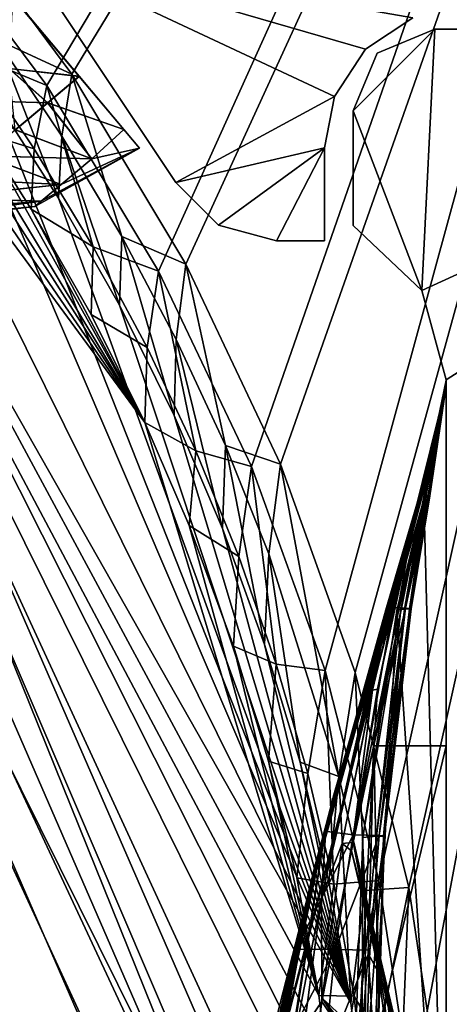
# Model space of a CAD drawing. Header units: metres. Extents: x -904 to 0, y -908 to 0.
# Tile 130 of 133: x -88 to -51, y -217 to -133. Entities that reach past the tile are written whole.
import ezdxf

# ---------------------------------------------------------------- set-up
doc = ezdxf.new("R2010")
doc.units = ezdxf.units.M

msp = doc.modelspace()

# ---------------------------------------------------------------- linework, layer by layer
at = {"layer": 'None'}
for points in [[(-88.116982, -126.493332, 163.059692), (-74.763893, -146.56282, 163.059692), (-88.116982, -126.493332, 2063.059814)], [(-74.763893, -146.56282, 163.059692), (-74.763893, -146.56282, 2063.059814), (-88.116982, -126.493332, 2063.059814)], [(-58.462112, -135.077225, 2063.059814), (-88.116982, -126.493332, 2063.059814), (-61.13427, -139.145386, 2063.059814)], [(-88.116982, -126.493332, 2063.059814), (-74.763893, -146.56282, 2063.059814), (-61.13427, -139.145386, 2063.059814)], [(-58.462112, -135.077225, 2063.059814), (-54.393982, -132.405029, 2063.059814), (-88.116982, -126.493332, 2063.059814)], [(-54.393982, -132.405029, 163.059692), (-58.462112, -135.077225, 163.059692), (-88.116982, -126.493332, 163.059692)], [(-58.462112, -135.077225, 163.059692), (-61.13427, -139.145386, 163.059692), (-88.116982, -126.493332, 163.059692)], [(-88.116982, -126.493332, 163.059692), (-61.13427, -139.145386, 163.059692), (-74.763893, -146.56282, 163.059692)], [(-54.393982, -132.405029, 2063.059814), (-58.462112, -135.077225, 2063.059814), (-54.393982, -132.405029, 163.059692)], [(-58.462112, -135.077225, 2063.059814), (-58.462112, -135.077225, 163.059692), (-54.393982, -132.405029, 163.059692)], [(-58.462112, -135.077225, 2063.059814), (-61.13427, -139.145386, 2063.059814), (-58.462112, -135.077225, 163.059692)], [(-61.13427, -139.145386, 2063.059814), (-61.13427, -139.145386, 163.059692), (-58.462112, -135.077225, 163.059692)], [(-61.13427, -139.145386, 2063.059814), (-74.763893, -146.56282, 2063.059814), (-61.976788, -143.562531, 2063.059814)], [(-61.13427, -139.145386, 163.059692), (-61.976788, -143.562531, 163.059692), (-74.763893, -146.56282, 163.059692)], [(-61.13427, -139.145386, 2063.059814), (-61.976788, -143.562531, 2063.059814), (-61.13427, -139.145386, 163.059692)], [(-61.976788, -143.562531, 2063.059814), (-61.976788, -143.562531, 163.059692), (-61.13427, -139.145386, 163.059692)], [(-74.763893, -146.56282, 2063.059814), (-71.103645, -150.223022, 2063.059814), (-61.976788, -143.562531, 2063.059814)], [(-74.763893, -146.56282, 163.059692), (-61.976788, -143.562531, 163.059692), (-71.103645, -150.223022, 163.059692)], [(-61.976788, -143.562531, 2063.059814), (-71.103645, -150.223022, 2063.059814), (-66.103676, -151.562759, 2063.059814)], [(-61.976788, -143.562531, 163.059692), (-66.103676, -151.562759, 163.059692), (-71.103645, -150.223022, 163.059692)], [(-66.103676, -151.562759, 2063.059814), (-61.976749, -151.562759, 2063.059814), (-61.976788, -143.562531, 2063.059814)], [(-61.976788, -143.562531, 163.059692), (-61.976749, -151.562759, 163.059692), (-66.103676, -151.562759, 163.059692)], [(-61.976788, -143.562531, 2063.059814), (-61.976749, -151.562759, 2063.059814), (-61.976788, -143.562531, 163.059692)], [(-61.976749, -151.562759, 2063.059814), (-61.976749, -151.562759, 163.059692), (-61.976788, -143.562531, 163.059692)], [(-71.103645, -150.223022, 2063.059814), (-74.763893, -146.56282, 2063.059814), (-71.103645, -150.223022, 163.059692)], [(-74.763893, -146.56282, 2063.059814), (-74.763893, -146.56282, 163.059692), (-71.103645, -150.223022, 163.059692)], [(-66.103676, -151.562759, 2063.059814), (-71.103645, -150.223022, 2063.059814), (-66.103676, -151.562759, 163.059692)], [(-71.103645, -150.223022, 2063.059814), (-71.103645, -150.223022, 163.059692), (-66.103676, -151.562759, 163.059692)], [(-61.976749, -151.562759, 2063.059814), (-66.103676, -151.562759, 2063.059814), (-61.976749, -151.562759, 163.059692)], [(-66.103676, -151.562759, 2063.059814), (-66.103676, -151.562759, 163.059692), (-61.976749, -151.562759, 163.059692)]]:
    msp.add_3dface(points, dxfattribs=at)
at = {"layer": 'None012'}
for points in [[(-57.469227, -135.427536, 2063.059814), (-59.519482, -140.377289, 2063.059814), (-52.519482, -133.377289, 2063.059814)], [(-59.519482, -140.377289, 2063.059814), (-53.630356, -155.845886, 2063.059814), (-52.519482, -133.377289, 2063.059814)], [(-53.630356, -155.845886, 163.059708), (-59.519482, -140.377289, 163.059708), (-52.519482, -133.377289, 163.059708)], [(-52.519482, -133.377289, 163.059708), (-59.519482, -140.377289, 163.059708), (-57.469227, -135.427536, 163.059708)], [(-57.469227, -135.427536, 2063.059814), (-52.519482, -133.377289, 2063.059814), (-57.469227, -135.427536, 163.059708)], [(-52.519482, -133.377289, 2063.059814), (-52.519482, -133.377289, 163.059708), (-57.469227, -135.427536, 163.059708)], [(-52.519482, -133.377289, 2063.059814), (-53.630356, -155.845886, 2063.059814), (-4.519207, -133.377289, 2063.059814)], [(-53.630356, -155.845886, 2063.059814), (-51.518902, -163.519562, 2063.059814), (-4.519207, -133.377289, 2063.059814)], [(-51.518902, -163.519562, 163.059708), (-53.630356, -155.845886, 163.059708), (-4.519207, -133.377289, 163.059708)], [(-4.519207, -133.377289, 163.059708), (-53.630356, -155.845886, 163.059708), (-52.519482, -133.377289, 163.059708)], [(-52.519482, -133.377289, 163.059708), (-52.519482, -133.377289, 2063.059814), (-4.519207, -133.377289, 163.059708)], [(-52.519482, -133.377289, 2063.059814), (-4.519207, -133.377289, 2063.059814), (-4.519207, -133.377289, 163.059708)], [(-4.519207, -133.377289, 2063.059814), (-51.518902, -163.519562, 2063.059814), (-51.518902, -836.377136, 2063.059814)], [(-37.838261, -842.079285, 2063.059814), (-4.519207, -133.377289, 2063.059814), (-51.518902, -836.377136, 2063.059814)], [(-4.519207, -133.377289, 163.059708), (-37.838261, -842.079285, 163.059708), (-51.518902, -836.377136, 163.059708)], [(-51.518902, -836.377136, 163.059708), (-51.518902, -163.519562, 163.059708), (-4.519207, -133.377289, 163.059708)], [(-59.519482, -140.377289, 2063.059814), (-57.469227, -135.427536, 2063.059814), (-59.519482, -140.377289, 163.059708)], [(-57.469227, -135.427536, 2063.059814), (-57.469227, -135.427536, 163.059708), (-59.519482, -140.377289, 163.059708)], [(-59.519482, -140.377289, 2063.059814), (-59.519482, -150.252762, 2063.059814), (-53.630356, -155.845886, 2063.059814)], [(-59.519482, -150.252762, 2063.059814), (-59.519482, -140.377289, 2063.059814), (-59.519482, -150.252762, 163.059708)], [(-59.519482, -140.377289, 2063.059814), (-59.519482, -140.377289, 163.059708), (-59.519482, -150.252762, 163.059708)], [(-53.630356, -155.845886, 163.059708), (-59.519482, -150.252762, 163.059708), (-59.519482, -140.377289, 163.059708)], [(-59.519482, -150.252762, 2063.059814), (-59.519482, -150.252762, 163.059708), (-53.630356, -155.845886, 2063.059814)], [(-59.519482, -150.252762, 163.059708), (-53.630356, -155.845886, 163.059708), (-53.630356, -155.845886, 2063.059814)], [(-53.630356, -155.845886, 2063.059814), (-53.630356, -155.845886, 163.059708), (-51.518902, -163.519562, 2063.059814)], [(-53.630356, -155.845886, 163.059708), (-51.518902, -163.519562, 163.059708), (-51.518902, -163.519562, 2063.059814)], [(-51.518902, -195.015411, 2019.916504), (-51.518902, -164.056732, 2014.885742), (-57.736118, -195.015533, 2019.916504)], [(-51.518902, -164.056732, 2014.885742), (-54.583927, -177.057663, 1915.984985), (-57.736118, -195.015533, 2019.916504)], [(-51.520969, -164.056686, 1814.920044), (-54.740387, -177.127869, 1814.919922), (-54.583927, -177.057663, 1915.984985)], [(-54.740387, -177.127869, 1814.919922), (-51.520969, -164.056686, 1814.920044), (-54.178242, -175.007919, 1763.864502)], [(-51.518902, -164.056732, 2014.885742), (-51.520969, -164.056686, 1814.920044), (-54.583927, -177.057663, 1915.984985)], [(-52.161739, -167.8983, 1607.920044), (-54.260456, -175.048019, 1659.901489), (-51.527313, -164.056458, 1607.920044)], [(-54.260456, -175.048019, 1659.901489), (-54.219349, -175.027969, 1711.883057), (-51.527313, -164.056458, 1607.920044)], [(-51.527313, -164.056458, 1607.920044), (-54.219349, -175.027969, 1711.883057), (-54.178242, -175.007919, 1763.864502)], [(-54.178242, -175.007919, 1763.864502), (-51.520969, -164.056686, 1814.920044), (-51.527313, -164.056458, 1607.920044)], [(-52.161442, -167.898392, 617.920044), (-51.518902, -163.554123, 617.920044), (-53.567692, -173.416061, 566.831482)], [(-51.518902, -163.554123, 617.920044), (-53.329491, -173.450378, 515.742859), (-53.567692, -173.416061, 566.831482)], [(-53.284393, -173.621979, 260.367249), (-51.518902, -164.056732, 210.95433), (-53.461651, -173.639145, 234.850784)], [(-51.518902, -164.056732, 210.95433), (-53.439583, -173.791672, 209.318436), (-53.461651, -173.639145, 234.850784)], [(-51.518902, -164.056732, 210.95433), (-51.518902, -246.046036, 198.713211), (-53.439583, -173.791672, 209.318436)], [(-51.518902, -163.554123, 617.920044), (-53.091892, -173.484695, 464.654266), (-53.329491, -173.450378, 515.742859)], [(-52.934616, -173.519028, 413.566925), (-51.518902, -164.056732, 210.95433), (-53.284393, -173.621979, 260.367249)], [(-52.934616, -173.519028, 413.566925), (-53.091892, -173.484695, 464.654266), (-51.518902, -163.554123, 617.920044)], [(-51.518902, -164.056732, 210.95433), (-52.934616, -173.519028, 413.566925), (-51.518902, -163.554123, 617.920044)], [(-51.518902, -163.555481, 660.920044), (-51.518902, -163.554123, 617.920044), (-52.161739, -167.8983, 618.872253)], [(-51.518902, -163.554123, 617.920044), (-52.161442, -167.898392, 617.920044), (-52.161739, -167.8983, 618.872253)], [(-51.518902, -163.554123, 1564.920044), (-52.161705, -167.89949, 1348.571533), (-52.161739, -167.8983, 1564.920044)], [(-51.527313, -164.056458, 1607.920044), (-51.518902, -163.554123, 1607.920044), (-52.161739, -167.8983, 1607.149292)], [(-51.518902, -163.554123, 1607.920044), (-51.518902, -163.554123, 1564.920044), (-52.161739, -167.8983, 1607.149292)], [(-52.161739, -167.8983, 1607.149292), (-51.518902, -163.554123, 1564.920044), (-52.161739, -167.8983, 1565.869141)], [(-51.518902, -163.554123, 1564.920044), (-52.161739, -167.8983, 1564.920044), (-52.161739, -167.8983, 1565.869141)], [(-52.161724, -167.899612, 660.920044), (-51.518902, -163.555481, 660.920044), (-52.161739, -167.8983, 659.947876)], [(-51.518902, -163.555481, 660.920044), (-52.161739, -167.8983, 618.872253), (-52.161739, -167.8983, 659.947876)], [(-52.161739, -167.8983, 1607.149292), (-52.161739, -167.8983, 1607.920044), (-51.527313, -164.056458, 1607.920044)], [(-52.161724, -167.899612, 660.920044), (-52.161636, -167.899307, 886.787415), (-51.518902, -163.555481, 660.920044)], [(-52.161671, -167.899399, 1113.970093), (-52.161705, -167.89949, 1348.571533), (-51.518902, -163.554123, 1564.920044)], [(-51.518902, -163.555481, 660.920044), (-52.161671, -167.899399, 1113.970093), (-51.518902, -163.554123, 1564.920044)], [(-52.161636, -167.899307, 886.787415), (-52.161671, -167.899399, 1113.970093), (-51.518902, -163.555481, 660.920044)], [(-51.518902, -163.554123, 1607.920044), (-51.527313, -164.056458, 1607.920044), (-51.520969, -164.056686, 1814.920044)], [(-51.518902, -163.519562, 2063.059814), (-51.518902, -163.554123, 1607.920044), (-51.520969, -164.056686, 1814.920044)], [(-51.520969, -164.056686, 1814.920044), (-51.518902, -164.056732, 2014.885742), (-51.518902, -163.519562, 2063.059814)], [(-51.518902, -836.377136, 163.059708), (-51.518902, -495.105316, 182.490662), (-51.518902, -163.519562, 163.059708)], [(-51.518902, -495.105316, 182.490662), (-51.518902, -411.783142, 184.444412), (-51.518902, -163.519562, 163.059708)], [(-51.518902, -163.519562, 163.059708), (-51.518902, -411.783142, 184.444412), (-51.518902, -328.691803, 189.861313)], [(-51.518902, -328.691803, 189.861313), (-51.518902, -246.046036, 198.713211), (-51.518902, -163.519562, 163.059708)], [(-51.518902, -246.046036, 198.713211), (-51.518902, -164.056732, 210.95433), (-51.518902, -163.519562, 163.059708)], [(-51.518902, -163.519562, 163.059708), (-51.518902, -164.056732, 210.95433), (-51.518902, -163.554123, 617.920044)], [(-51.518902, -163.554123, 617.920044), (-51.518902, -163.555481, 660.920044), (-51.518902, -163.519562, 163.059708)], [(-51.518902, -163.555481, 660.920044), (-51.518902, -163.554123, 1564.920044), (-51.518902, -163.519562, 163.059708)], [(-51.518902, -163.519562, 163.059708), (-51.518902, -163.554123, 1564.920044), (-51.518902, -163.519562, 2063.059814)], [(-51.518902, -163.554123, 1564.920044), (-51.518902, -163.554123, 1607.920044), (-51.518902, -163.519562, 2063.059814)], [(-51.518902, -164.056732, 2014.885742), (-51.518902, -195.015411, 2019.916504), (-51.518902, -163.519562, 2063.059814)], [(-51.518902, -163.519562, 2063.059814), (-51.518902, -195.015411, 2019.916504), (-51.518902, -261.618591, 2029.060913)], [(-51.518902, -261.618591, 2029.060913), (-51.518902, -328.491486, 2035.961548), (-51.518902, -163.519562, 2063.059814)], [(-51.518902, -328.491486, 2035.961548), (-51.518902, -395.558533, 2040.610718), (-51.518902, -163.519562, 2063.059814)], [(-51.518902, -163.519562, 2063.059814), (-51.518902, -395.558533, 2040.610718), (-51.518902, -462.743958, 2043.003296)], [(-51.518902, -462.743958, 2043.003296), (-51.518902, -529.971802, 2043.136353), (-51.518902, -163.519562, 2063.059814)], [(-51.518902, -529.971802, 2043.136353), (-51.518902, -836.377136, 2063.059814), (-51.518902, -163.519562, 2063.059814)], [(-61.850685, -201.784698, 659.694153), (-52.161739, -167.8983, 659.947876), (-76.462357, -262.540802, 619.508545)], [(-76.462357, -262.540802, 619.508545), (-52.161739, -167.8983, 659.947876), (-62.839531, -205.475067, 619.151855)], [(-61.594723, -200.816147, 1606.902344), (-52.161739, -167.8983, 1607.149292), (-75.767815, -259.28949, 1566.487305)], [(-52.161739, -167.8983, 1607.149292), (-61.859814, -201.815018, 1566.123047), (-75.767815, -259.28949, 1566.487305)], [(-52.161705, -167.89949, 1348.571533), (-63.992874, -210.446182, 1452.292236), (-61.851376, -201.784515, 1564.920044)], [(-52.161705, -167.89949, 1348.571533), (-62.898582, -206.071442, 1339.614502), (-63.992874, -210.446182, 1452.292236)], [(-62.0765, -202.784378, 1226.841309), (-62.898582, -206.071442, 1339.614502), (-52.161705, -167.89949, 1348.571533)], [(-52.161739, -167.8983, 659.947876), (-61.851639, -201.784683, 619.125977), (-62.839531, -205.475067, 619.151855)], [(-61.526745, -200.583374, 1113.927246), (-62.0765, -202.784378, 1226.841309), (-52.161671, -167.899399, 1113.970093)], [(-52.161671, -167.899399, 1113.970093), (-62.0765, -202.784378, 1226.841309), (-52.161705, -167.89949, 1348.571533)], [(-52.161739, -167.8983, 1607.149292), (-52.161739, -167.8983, 1565.869141), (-61.859814, -201.815018, 1566.123047)], [(-61.851376, -201.784515, 1564.920044), (-61.859814, -201.815018, 1566.123047), (-52.161739, -167.8983, 1564.920044)], [(-61.859814, -201.815018, 1566.123047), (-52.161739, -167.8983, 1565.869141), (-52.161739, -167.8983, 1564.920044)], [(-61.851639, -201.784683, 619.125977), (-52.161739, -167.8983, 618.872253), (-56.649612, -183.1073, 617.920044)], [(-52.161739, -167.8983, 659.947876), (-52.161739, -167.8983, 618.872253), (-61.851639, -201.784683, 619.125977)], [(-52.161739, -167.8983, 1564.920044), (-52.161705, -167.89949, 1348.571533), (-61.851376, -201.784515, 1564.920044)], [(-52.161724, -167.899612, 660.920044), (-52.161739, -167.8983, 659.947876), (-61.850914, -201.784637, 660.920044)], [(-52.161739, -167.8983, 659.947876), (-61.850685, -201.784698, 659.694153), (-61.850914, -201.784637, 660.920044)], [(-61.515125, -200.45462, 774.292114), (-52.161724, -167.899612, 660.920044), (-61.850914, -201.784637, 660.920044)], [(-61.594723, -200.816147, 1606.902344), (-61.84811, -201.7854, 1607.920044), (-52.161739, -167.8983, 1607.920044)], [(-61.84811, -201.7854, 1607.920044), (-57.323971, -185.985153, 1660.126465), (-52.161739, -167.8983, 1607.920044)], [(-52.161739, -167.8983, 1607.149292), (-61.594723, -200.816147, 1606.902344), (-52.161739, -167.8983, 1607.920044)], [(-61.249607, -199.464859, 1000.841492), (-61.526745, -200.583374, 1113.927246), (-52.161671, -167.899399, 1113.970093)], [(-61.245594, -199.423431, 887.614563), (-52.161636, -167.899307, 886.787415), (-61.515125, -200.45462, 774.292114)], [(-52.161636, -167.899307, 886.787415), (-52.161724, -167.899612, 660.920044), (-61.515125, -200.45462, 774.292114)], [(-52.161671, -167.899399, 1113.970093), (-52.161636, -167.899307, 886.787415), (-61.249607, -199.464859, 1000.841492)], [(-52.161636, -167.899307, 886.787415), (-61.245594, -199.423431, 887.614563), (-61.249607, -199.464859, 1000.841492)], [(-57.323971, -185.985153, 1660.126465), (-54.260456, -175.048019, 1659.901489), (-52.161739, -167.8983, 1607.920044)], [(-56.649612, -183.1073, 617.920044), (-52.161739, -167.8983, 618.872253), (-53.826927, -173.452179, 617.920044)], [(-52.161739, -167.8983, 618.872253), (-52.161442, -167.898392, 617.920044), (-53.826927, -173.452179, 617.920044)], [(-53.567692, -173.416061, 566.831482), (-53.826927, -173.452179, 617.920044), (-52.161442, -167.898392, 617.920044)], [(-56.107239, -183.129883, 566.619446), (-56.649612, -183.1073, 617.920044), (-53.567692, -173.416061, 566.831482)], [(-56.649612, -183.1073, 617.920044), (-53.826927, -173.452179, 617.920044), (-53.567692, -173.416061, 566.831482)], [(-53.567692, -173.416061, 566.831482), (-53.329491, -173.450378, 515.742859), (-56.107239, -183.129883, 566.619446)], [(-53.329491, -173.450378, 515.742859), (-55.565022, -183.15242, 515.318787), (-56.107239, -183.129883, 566.619446)], [(-53.091892, -173.484695, 464.654266), (-55.565022, -183.15242, 515.318787), (-53.329491, -173.450378, 515.742859)], [(-55.023994, -183.174957, 464.018127), (-55.565022, -183.15242, 515.318787), (-53.091892, -173.484695, 464.654266)], [(-54.686039, -183.242584, 310.173492), (-53.284393, -173.621979, 260.367249), (-55.111458, -183.265121, 258.948364)], [(-55.111458, -183.265121, 258.948364), (-53.284393, -173.621979, 260.367249), (-53.461651, -173.639145, 234.850784)], [(-53.091892, -173.484695, 464.654266), (-52.934616, -173.519028, 413.566925), (-55.023994, -183.174957, 464.018127)], [(-52.934616, -173.519028, 413.566925), (-54.641209, -183.197495, 412.720001), (-55.023994, -183.174957, 464.018127)], [(-53.284393, -173.621979, 260.367249), (-54.686039, -183.242584, 310.173492), (-54.528858, -183.220047, 361.43457)], [(-54.641209, -183.197495, 412.720001), (-52.934616, -173.519028, 413.566925), (-54.528858, -183.220047, 361.43457)], [(-54.528858, -183.220047, 361.43457), (-52.934616, -173.519028, 413.566925), (-53.284393, -173.621979, 260.367249)], [(-53.439583, -173.791672, 209.318436), (-55.76268, -183.360062, 207.758896), (-55.424198, -183.276382, 233.352875)], [(-51.518902, -246.046036, 198.713211), (-55.76268, -183.360062, 207.758896), (-53.439583, -173.791672, 209.318436)], [(-53.461651, -173.639145, 234.850784), (-53.439583, -173.791672, 209.318436), (-55.424198, -183.276382, 233.352875)], [(-55.111458, -183.265121, 258.948364), (-53.461651, -173.639145, 234.850784), (-55.424198, -183.276382, 233.352875)], [(-54.260456, -175.048019, 1659.901489), (-57.323971, -185.985153, 1660.126465), (-57.172321, -185.962387, 1712.333008)], [(-57.020672, -185.939606, 1764.539551), (-54.219349, -175.027969, 1711.883057), (-57.172321, -185.962387, 1712.333008)], [(-54.219349, -175.027969, 1711.883057), (-54.260456, -175.048019, 1659.901489), (-57.172321, -185.962387, 1712.333008)], [(-57.020672, -185.939606, 1764.539551), (-54.740387, -177.127869, 1814.919922), (-54.178242, -175.007919, 1763.864502)], [(-54.219349, -175.027969, 1711.883057), (-57.020672, -185.939606, 1764.539551), (-54.178242, -175.007919, 1763.864502)], [(-54.740387, -177.127869, 1814.919922), (-57.851421, -190.21492, 1814.920044), (-57.425838, -190.134262, 1917.032715)], [(-57.020672, -185.939606, 1764.539551), (-57.851421, -190.21492, 1814.920044), (-54.740387, -177.127869, 1814.919922)], [(-54.583927, -177.057663, 1915.984985), (-57.425838, -190.134262, 1917.032715), (-57.736118, -195.015533, 2019.916504)], [(-54.583927, -177.057663, 1915.984985), (-54.740387, -177.127869, 1814.919922), (-57.425838, -190.134262, 1917.032715)], [(-59.521679, -202.681366, 514.499451), (-62.000229, -202.349106, 617.920044), (-56.107239, -183.129883, 566.619446)], [(-62.000229, -202.349106, 617.920044), (-61.851192, -201.784729, 617.920044), (-56.107239, -183.129883, 566.619446)], [(-61.851192, -201.784729, 617.920044), (-61.851639, -201.784683, 619.125977), (-56.649612, -183.1073, 617.920044)], [(-56.107239, -183.129883, 566.619446), (-61.851192, -201.784729, 617.920044), (-56.649612, -183.1073, 617.920044)], [(-56.107239, -183.129883, 566.619446), (-55.565022, -183.15242, 515.318787), (-59.521679, -202.681366, 514.499451)], [(-55.565022, -183.15242, 515.318787), (-55.023994, -183.174957, 464.018127), (-59.521679, -202.681366, 514.499451)], [(-59.521679, -202.681366, 514.499451), (-55.023994, -183.174957, 464.018127), (-57.278824, -202.727753, 411.08374)], [(-58.683949, -202.891815, 204.723343), (-55.76268, -183.360062, 207.758896), (-58.829174, -242.519089, 199.168243)], [(-58.829174, -242.519089, 199.168243), (-55.76268, -183.360062, 207.758896), (-51.518902, -246.046036, 198.713211)], [(-55.424198, -183.276382, 233.352875), (-55.76268, -183.360062, 207.758896), (-58.683949, -202.891815, 204.723343)], [(-55.424198, -183.276382, 233.352875), (-58.683949, -202.891815, 204.723343), (-57.513683, -202.797318, 256.205536)], [(-56.914383, -202.774124, 307.769409), (-55.111458, -183.265121, 258.948364), (-57.513683, -202.797318, 256.205536)], [(-57.513683, -202.797318, 256.205536), (-55.111458, -183.265121, 258.948364), (-55.424198, -183.276382, 233.352875)], [(-55.023994, -183.174957, 464.018127), (-54.641209, -183.197495, 412.720001), (-57.278824, -202.727753, 411.08374)], [(-57.278824, -202.727753, 411.08374), (-54.641209, -183.197495, 412.720001), (-54.528858, -183.220047, 361.43457)], [(-54.528858, -183.220047, 361.43457), (-56.835262, -202.750946, 359.402954), (-57.278824, -202.727753, 411.08374)], [(-56.835262, -202.750946, 359.402954), (-54.686039, -183.242584, 310.173492), (-56.914383, -202.774124, 307.769409)], [(-56.914383, -202.774124, 307.769409), (-54.686039, -183.242584, 310.173492), (-55.111458, -183.265121, 258.948364)], [(-54.686039, -183.242584, 310.173492), (-56.835262, -202.750946, 359.402954), (-54.528858, -183.220047, 361.43457)], [(-62.259445, -208.028748, 1713.19873), (-60.473698, -203.413727, 1814.920044), (-57.020672, -185.939606, 1764.539551)], [(-57.172321, -185.962387, 1712.333008), (-62.259445, -208.028748, 1713.19873), (-57.020672, -185.939606, 1764.539551)], [(-57.323971, -185.985153, 1660.126465), (-62.259445, -208.028748, 1713.19873), (-57.172321, -185.962387, 1712.333008)], [(-62.259445, -208.028748, 1713.19873), (-57.323971, -185.985153, 1660.126465), (-61.84811, -201.7854, 1607.920044)], [(-60.473698, -203.413727, 1814.920044), (-57.851421, -190.21492, 1814.920044), (-57.020672, -185.939606, 1764.539551)], [(-57.851421, -190.21492, 1814.920044), (-60.473698, -203.413727, 1814.920044), (-59.573231, -203.343964, 1918.047607)], [(-57.425838, -190.134262, 1917.032715), (-59.573231, -203.343964, 1918.047607), (-59.516659, -203.339493, 1924.74646)], [(-57.425838, -190.134262, 1917.032715), (-57.851421, -190.21492, 1814.920044), (-59.573231, -203.343964, 1918.047607)], [(-57.736118, -195.015533, 2019.916504), (-57.425838, -190.134262, 1917.032715), (-59.516659, -203.339493, 1924.74646)], [(-57.347279, -214.51239, 1970.436768), (-57.736118, -195.015533, 2019.916504), (-59.516659, -203.339493, 1924.74646)], [(-51.518902, -261.618591, 2029.060913), (-51.518902, -195.015411, 2019.916504), (-59.41581, -228.022522, 2024.733398)], [(-59.41581, -228.022522, 2024.733398), (-51.518902, -195.015411, 2019.916504), (-57.736118, -195.015533, 2019.916504)], [(-59.41581, -228.022522, 2024.733398), (-57.736118, -195.015533, 2019.916504), (-58.234016, -212.883301, 1996.415771)], [(-58.234016, -212.883301, 1996.415771), (-57.736118, -195.015533, 2019.916504), (-57.347279, -214.51239, 1970.436768)], [(-61.245594, -199.423431, 887.614563), (-68.822403, -232.088806, 887.675659), (-68.803368, -232.172501, 1000.864014)], [(-61.245594, -199.423431, 887.614563), (-61.515125, -200.45462, 774.292114), (-68.822403, -232.088806, 887.675659)], [(-61.249607, -199.464859, 1000.841492), (-61.245594, -199.423431, 887.614563), (-68.803368, -232.172501, 1000.864014)], [(-68.803368, -232.172501, 1000.864014), (-65.698387, -217.408646, 1113.927246), (-61.249607, -199.464859, 1000.841492)], [(-65.698387, -217.408646, 1113.927246), (-61.526745, -200.583374, 1113.927246), (-61.249607, -199.464859, 1000.841492)], [(-62.058826, -202.559509, 660.920044), (-69.137497, -234.150482, 774.361389), (-61.515125, -200.45462, 774.292114)], [(-61.515125, -200.45462, 774.292114), (-69.137497, -234.150482, 774.361389), (-68.822403, -232.088806, 887.675659)], [(-65.698387, -217.408646, 1113.927246), (-66.321396, -220.704483, 1226.853516), (-61.526745, -200.583374, 1113.927246)], [(-66.321396, -220.704483, 1226.853516), (-62.0765, -202.784378, 1226.841309), (-61.526745, -200.583374, 1113.927246)], [(-61.850914, -201.784637, 660.920044), (-62.058826, -202.559509, 660.920044), (-61.515125, -200.45462, 774.292114)], [(-75.767815, -259.28949, 1566.487305), (-61.855579, -201.783432, 1606.895508), (-61.594723, -200.816147, 1606.902344)], [(-61.594723, -200.816147, 1606.902344), (-61.855579, -201.783432, 1606.895508), (-61.84811, -201.7854, 1607.920044)], [(-75.761986, -259.26236, 659.329895), (-61.850685, -201.784698, 659.694153), (-87.165344, -320.400879, 619.788818)], [(-87.165344, -320.400879, 619.788818), (-61.850685, -201.784698, 659.694153), (-76.462357, -262.540802, 619.508545)], [(-68.96978, -229.575851, 1606.709229), (-61.855579, -201.783432, 1606.895508), (-75.767815, -259.28949, 1566.487305)], [(-75.767815, -259.28949, 1566.487305), (-61.859814, -201.815018, 1566.123047), (-70.318871, -241.962479, 1566.34436)], [(-61.850685, -201.784698, 659.694153), (-75.761986, -259.26236, 659.329895), (-68.05233, -228.784988, 659.531982)], [(-70.318871, -241.962479, 1566.34436), (-61.859814, -201.815018, 1566.123047), (-65.360268, -215.90416, 1564.91333)], [(-61.855579, -201.783432, 1606.895508), (-68.96978, -229.575851, 1606.709229), (-65.854683, -227.563553, 1606.805176)], [(-61.850685, -201.784698, 659.694153), (-68.05233, -228.784988, 659.531982), (-62.058826, -202.559509, 660.920044)], [(-61.84811, -201.7854, 1607.920044), (-61.855579, -201.783432, 1606.895508), (-65.950554, -227.383087, 1608.008545)], [(-61.855579, -201.783432, 1606.895508), (-65.854683, -227.563553, 1606.805176), (-65.950554, -227.383087, 1608.008545)], [(-65.950554, -227.383087, 1608.008545), (-62.259445, -208.028748, 1713.19873), (-61.84811, -201.7854, 1607.920044)], [(-63.992874, -210.446182, 1452.292236), (-65.360268, -215.90416, 1564.91333), (-61.851376, -201.784515, 1564.920044)], [(-65.360268, -215.90416, 1564.91333), (-61.859814, -201.815018, 1566.123047), (-61.851376, -201.784515, 1564.920044)], [(-64.426018, -212.49585, 617.911316), (-62.000229, -202.349106, 617.920044), (-59.521679, -202.681366, 514.499451)], [(-62.000229, -202.349106, 617.920044), (-64.426018, -212.49585, 617.911316), (-62.839531, -205.475067, 619.151855)], [(-62.839531, -205.475067, 619.151855), (-61.851639, -201.784683, 619.125977), (-62.000229, -202.349106, 617.920044)], [(-61.850914, -201.784637, 660.920044), (-61.850685, -201.784698, 659.694153), (-62.058826, -202.559509, 660.920044)], [(-61.851639, -201.784683, 619.125977), (-61.851192, -201.784729, 617.920044), (-62.000229, -202.349106, 617.920044)], [(-62.058826, -202.559509, 660.920044), (-69.748291, -238.357788, 660.964905), (-69.137497, -234.150482, 774.361389)], [(-62.058826, -202.559509, 660.920044), (-68.05233, -228.784988, 659.531982), (-69.748291, -238.357788, 660.964905)], [(-62.898582, -206.071442, 1339.614502), (-62.0765, -202.784378, 1226.841309), (-67.25737, -225.626099, 1339.64624)], [(-62.0765, -202.784378, 1226.841309), (-66.321396, -220.704483, 1226.853516), (-67.25737, -225.626099, 1339.64624)], [(-61.06551, -212.538422, 514.106567), (-64.426018, -212.49585, 617.911316), (-59.521679, -202.681366, 514.499451)], [(-59.521679, -202.681366, 514.499451), (-57.278824, -202.727753, 411.08374), (-61.06551, -212.538422, 514.106567)], [(-57.278824, -202.727753, 411.08374), (-58.088852, -212.584259, 410.299042), (-61.06551, -212.538422, 514.106567)], [(-58.683949, -202.891815, 204.723343), (-59.402489, -222.697144, 201.845352), (-57.513683, -202.797318, 256.205536)], [(-57.513683, -202.797318, 256.205536), (-59.402489, -222.697144, 201.845352), (-57.460068, -222.534302, 305.499756)], [(-59.402489, -222.697144, 201.845352), (-58.683949, -202.891815, 204.723343), (-58.829174, -242.519089, 199.168243)], [(-58.424793, -222.509109, 409.539307), (-56.835262, -202.750946, 359.402954), (-57.460068, -222.534302, 305.499756)], [(-58.088852, -212.584259, 410.299042), (-56.835262, -202.750946, 359.402954), (-58.424793, -222.509109, 409.539307)], [(-56.835262, -202.750946, 359.402954), (-58.088852, -212.584259, 410.299042), (-57.278824, -202.727753, 411.08374)], [(-57.460068, -222.534302, 305.499756), (-56.914383, -202.774124, 307.769409), (-57.513683, -202.797318, 256.205536)], [(-57.460068, -222.534302, 305.499756), (-56.835262, -202.750946, 359.402954), (-56.914383, -202.774124, 307.769409)], [(-62.221737, -217.018478, 1813.09375), (-60.473698, -203.413727, 1814.920044), (-62.259445, -208.028748, 1713.19873)], [(-62.221737, -217.018478, 1813.09375), (-62.176853, -216.7603, 1814.920166), (-60.473698, -203.413727, 1814.920044)], [(-59.665703, -204.035126, 1918.099487), (-60.473698, -203.413727, 1814.920044), (-62.176853, -216.7603, 1814.920166)], [(-59.665703, -204.035126, 1918.099487), (-62.176853, -216.7603, 1814.920166), (-55.139194, -223.276917, 1866.549561)], [(-59.573231, -203.343964, 1918.047607), (-60.473698, -203.413727, 1814.920044), (-59.665703, -204.035126, 1918.099487)], [(-59.516659, -203.339493, 1924.74646), (-59.573231, -203.343964, 1918.047607), (-59.665703, -204.035126, 1918.099487)], [(-59.665703, -204.035126, 1918.099487), (-55.986164, -218.445465, 1918.47937), (-59.516659, -203.339493, 1924.74646)], [(-59.665703, -204.035126, 1918.099487), (-55.139194, -223.276917, 1866.549561), (-55.503994, -220.748993, 1892.509155)], [(-55.986164, -218.445465, 1918.47937), (-59.665703, -204.035126, 1918.099487), (-55.503994, -220.748993, 1892.509155)], [(-55.986164, -218.445465, 1918.47937), (-56.598942, -216.366531, 1944.456543), (-59.516659, -203.339493, 1924.74646)], [(-59.516659, -203.339493, 1924.74646), (-56.598942, -216.366531, 1944.456543), (-57.347279, -214.51239, 1970.436768)], [(-76.462357, -262.540802, 619.508545), (-62.839531, -205.475067, 619.151855), (-67.422646, -230.378021, 619.271851)], [(-62.839531, -205.475067, 619.151855), (-66.26413, -222.460907, 617.887756), (-67.422646, -230.378021, 619.271851)], [(-64.426018, -212.49585, 617.911316), (-66.26413, -222.460907, 617.887756), (-62.839531, -205.475067, 619.151855)], [(-62.898582, -206.071442, 1339.614502), (-68.506149, -232.175888, 1452.327759), (-63.992874, -210.446182, 1452.292236)], [(-67.25737, -225.626099, 1339.64624), (-68.506149, -232.175888, 1452.327759), (-62.898582, -206.071442, 1339.614502)], [(-63.745556, -219.254761, 1713.610474), (-62.259445, -208.028748, 1713.19873), (-65.950554, -227.383087, 1608.008545)], [(-63.745556, -219.254761, 1713.610474), (-62.221737, -217.018478, 1813.09375), (-62.259445, -208.028748, 1713.19873)], [(-68.506149, -232.175888, 1452.327759), (-70.067604, -240.344864, 1564.870239), (-63.992874, -210.446182, 1452.292236)], [(-70.067604, -240.344864, 1564.870239), (-65.360268, -215.90416, 1564.91333), (-63.992874, -210.446182, 1452.292236)], [(-66.26413, -222.460907, 617.887756), (-64.426018, -212.49585, 617.911316), (-61.06551, -212.538422, 514.106567)], [(-62.118843, -222.483917, 513.726135), (-66.26413, -222.460907, 617.887756), (-61.06551, -212.538422, 514.106567)], [(-58.088852, -212.584259, 410.299042), (-62.118843, -222.483917, 513.726135), (-61.06551, -212.538422, 514.106567)], [(-62.118843, -222.483917, 513.726135), (-58.088852, -212.584259, 410.299042), (-58.424793, -222.509109, 409.539307)], [(-59.41581, -228.022522, 2024.733398), (-58.234016, -212.883301, 1996.415771), (-57.234612, -229.067688, 1998.718994)], [(-57.234612, -229.067688, 1998.718994), (-58.234016, -212.883301, 1996.415771), (-57.347279, -214.51239, 1970.436768)], [(-56.598942, -216.366531, 1944.456543), (-55.274868, -230.33757, 1972.676636), (-57.347279, -214.51239, 1970.436768)], [(-57.347279, -214.51239, 1970.436768), (-55.274868, -230.33757, 1972.676636), (-57.234612, -229.067688, 1998.718994)], [(-70.067604, -240.344864, 1564.870239), (-70.318871, -241.962479, 1566.34436), (-65.360268, -215.90416, 1564.91333)], [(-62.176853, -216.7603, 1814.920166), (-62.221737, -217.018478, 1813.09375), (-58.396191, -222.777008, 1813.895874)], [(-62.176853, -216.7603, 1814.920166), (-54.876995, -226.029053, 1840.604492), (-55.139194, -223.276917, 1866.549561)], [(-54.876995, -226.029053, 1840.604492), (-62.176853, -216.7603, 1814.920166), (-58.396191, -222.777008, 1813.895874)], [(-55.274868, -230.33757, 1972.676636), (-56.598942, -216.366531, 1944.456543), (-53.536606, -231.831757, 1946.612671)], [(-53.536606, -231.831757, 1946.612671), (-56.598942, -216.366531, 1944.456543), (-55.986164, -218.445465, 1918.47937)], [(-58.396191, -222.777008, 1813.895874), (-62.221737, -217.018478, 1813.09375), (-64.322578, -233.37558, 1710.374756)], [(-64.322578, -233.37558, 1710.374756), (-62.221737, -217.018478, 1813.09375), (-64.271217, -230.569107, 1714.006226)], [(-64.271217, -230.569107, 1714.006226), (-62.221737, -217.018478, 1813.09375), (-63.745556, -219.254761, 1713.610474)]]:
    msp.add_3dface(points, dxfattribs=at)
at = {"layer": 'None012321'}
for points in [[(-113.255333, -101.465309, 1043.078369), (-111.905159, -103.074333, 1053.600708), (-77.901436, -143.59726, 1043.041016)], [(-113.255333, -101.465309, 1043.078369), (-77.901436, -143.59726, 1043.041016), (-111.914345, -103.063393, 1032.553101)], [(-77.901436, -143.59726, 1043.041016), (-79.251602, -141.988235, 1032.518677), (-111.914345, -103.063393, 1032.553101)], [(-111.914345, -103.063393, 1032.553101), (-79.251602, -141.988235, 1032.518677), (-108.086349, -107.625282, 1023.627441)], [(-111.905159, -103.074333, 1053.600708), (-79.242424, -141.999176, 1053.566284), (-77.901436, -143.59726, 1043.041016)], [(-79.242424, -141.999176, 1053.566284), (-111.905159, -103.074333, 1053.600708), (-83.070412, -137.437286, 1062.491943)], [(-111.905159, -103.074333, 1053.600708), (-108.069389, -107.6455, 1062.518311), (-83.070412, -137.437286, 1062.491943)], [(-79.251602, -141.988235, 1032.518677), (-83.087372, -137.417068, 1023.601074), (-108.086349, -107.625282, 1023.627441)], [(-108.086349, -107.625282, 1023.627441), (-83.087372, -137.417068, 1023.601074), (-102.354141, -114.456482, 1017.660156)], [(-83.070412, -137.437286, 1062.491943), (-108.069389, -107.6455, 1062.518311), (-88.802628, -130.606094, 1068.459229)], [(-83.087372, -137.417068, 1023.601074), (-88.824791, -130.579681, 1017.645874), (-102.354141, -114.456482, 1017.660156)], [(-88.824791, -130.579681, 1017.645874), (-83.087372, -137.417068, 1023.601074), (-89.12365, -136.739258, 1020.416382)], [(-88.802628, -130.606094, 1068.459229), (-89.103912, -136.762787, 1065.682617), (-83.070412, -137.437286, 1062.491943)], [(-92.386345, -139.516068, 1064.450806), (-85.781059, -139.711563, 1062.167358), (-89.103912, -136.762787, 1065.682617)], [(-83.087372, -137.417068, 1023.601074), (-85.797737, -139.691681, 1023.92572), (-89.12365, -136.739258, 1020.416382)], [(-89.12365, -136.739258, 1020.416382), (-85.797737, -139.691681, 1023.92572), (-88.569878, -142.018768, 1024.966431)], [(-89.103912, -136.762787, 1065.682617), (-85.781059, -139.711563, 1062.167358), (-83.070412, -137.437286, 1062.491943)], [(-83.087372, -137.417068, 1023.601074), (-79.251602, -141.988235, 1032.518677), (-85.797737, -139.691681, 1023.92572)], [(-83.070412, -137.437286, 1062.491943), (-85.781059, -139.711563, 1062.167358), (-79.242424, -141.999176, 1053.566284)], [(-88.554108, -142.037567, 1061.126587), (-85.781059, -139.711563, 1062.167358), (-92.386345, -139.516068, 1064.450806)], [(-85.797737, -139.691681, 1023.92572), (-82.000977, -144.508408, 1033.630493), (-88.569878, -142.018768, 1024.966431)], [(-81.992767, -144.518188, 1052.454224), (-85.781059, -139.711563, 1062.167358), (-88.554108, -142.037567, 1061.126587)], [(-79.251602, -141.988235, 1032.518677), (-82.000977, -144.508408, 1033.630493), (-85.797737, -139.691681, 1023.92572)], [(-85.781059, -139.711563, 1062.167358), (-81.992767, -144.518188, 1052.454224), (-79.242424, -141.999176, 1053.566284)], [(-88.569878, -142.018768, 1024.966431), (-82.000977, -144.508408, 1033.630493), (-91.237175, -144.25856, 1026.770752)], [(-91.222977, -144.275482, 1059.322266), (-81.992767, -144.518188, 1052.454224), (-88.554108, -142.037567, 1061.126587)], [(-77.901436, -143.59726, 1043.041016), (-82.000977, -144.508408, 1033.630493), (-79.251602, -141.988235, 1032.518677)], [(-79.242424, -141.999176, 1053.566284), (-81.992767, -144.518188, 1052.454224), (-77.901436, -143.59726, 1043.041016)], [(-86.354027, -148.166183, 1039.316284), (-77.901436, -143.59726, 1043.041016), (-86.896843, -148.624969, 1043.042358)], [(-86.350777, -148.170059, 1046.768433), (-86.896843, -148.624969, 1043.042358), (-77.901436, -143.59726, 1043.041016)], [(-84.628784, -146.715454, 1035.884644), (-77.901436, -143.59726, 1043.041016), (-86.354027, -148.166183, 1039.316284)], [(-84.622543, -146.7229, 1050.200073), (-86.350777, -148.170059, 1046.768433), (-77.901436, -143.59726, 1043.041016)], [(-84.628784, -146.715454, 1035.884644), (-82.000977, -144.508408, 1033.630493), (-77.901436, -143.59726, 1043.041016)], [(-81.992767, -144.518188, 1052.454224), (-84.622543, -146.7229, 1050.200073), (-77.901436, -143.59726, 1043.041016)], [(-91.237175, -144.25856, 1026.770752), (-84.628784, -146.715454, 1035.884644), (-93.617882, -146.258499, 1029.296509)], [(-93.605888, -146.272797, 1056.796509), (-84.622543, -146.7229, 1050.200073), (-91.222977, -144.275482, 1059.322266)], [(-82.000977, -144.508408, 1033.630493), (-84.628784, -146.715454, 1035.884644), (-91.237175, -144.25856, 1026.770752)], [(-84.622543, -146.7229, 1050.200073), (-81.992767, -144.518188, 1052.454224), (-91.222977, -144.275482, 1059.322266)], [(-84.628784, -146.715454, 1035.884644), (-95.551331, -147.883667, 1032.405762), (-93.617882, -146.258499, 1029.296509)], [(-93.605888, -146.272797, 1056.796509), (-95.542053, -147.89473, 1053.687256), (-84.622543, -146.7229, 1050.200073)], [(-95.551331, -147.883667, 1032.405762), (-84.628784, -146.715454, 1035.884644), (-86.354027, -148.166183, 1039.316284)], [(-95.542053, -147.89473, 1053.687256), (-86.350777, -148.170059, 1046.768433), (-84.622543, -146.7229, 1050.200073)], [(-96.932045, -149.045334, 1035.888794), (-86.354027, -148.166183, 1039.316284), (-97.727654, -149.716156, 1039.508179)], [(-86.354027, -148.166183, 1039.316284), (-86.896843, -148.624969, 1043.042358), (-97.727654, -149.716156, 1039.508179)], [(-96.925804, -149.05278, 1050.204224), (-97.724564, -149.719833, 1046.584839), (-86.350777, -148.170059, 1046.768433)], [(-97.724564, -149.719833, 1046.584839), (-86.896843, -148.624969, 1043.042358), (-86.350777, -148.170059, 1046.768433)], [(-95.551331, -147.883667, 1032.405762), (-86.354027, -148.166183, 1039.316284), (-96.932045, -149.045334, 1035.888794)], [(-96.925804, -149.05278, 1050.204224), (-86.350777, -148.170059, 1046.768433), (-95.542053, -147.89473, 1053.687256)], [(-97.727654, -149.716156, 1039.508179), (-86.896843, -148.624969, 1043.042358), (-97.974792, -149.926666, 1043.046509)], [(-86.896843, -148.624969, 1043.042358), (-97.724564, -149.719833, 1046.584839), (-97.974792, -149.926666, 1043.046509)]]:
    msp.add_3dface(points, dxfattribs=at)
at = {"layer": 'None012346'}
for points in [[(-16.196362, -21.156561, 163.059708), (-96.99382, -123.247398, 163.059708), (-85.873306, -138.202621, 163.059708)], [(-13.196362, -21.156561, 160.059708), (-83.707397, -137.245895, 160.059708), (-95.050194, -121.951881, 160.059708)], [(-85.873306, -138.202621, 163.059708), (-76.263382, -154.170517, 163.059708), (-16.196362, -21.156561, 163.059708)], [(-73.918289, -153.578049, 160.059708), (-83.707397, -137.245895, 160.059708), (-13.196362, -21.156561, 160.059708)], [(-76.263382, -154.170517, 163.059708), (-68.254623, -170.998611, 163.059708), (-16.196362, -21.156561, 163.059708)], [(-13.196362, -21.156561, 160.059708), (-65.777145, -170.791077, 160.059708), (-73.918289, -153.578049, 160.059708)], [(-16.196362, -21.156561, 163.059708), (-68.254623, -170.998611, 163.059708), (-61.921917, -188.526352, 163.059708)], [(-59.362377, -188.719177, 160.059708), (-65.777145, -170.791077, 160.059708), (-13.196362, -21.156561, 160.059708)], [(-61.921917, -188.526352, 163.059708), (-57.323753, -206.586884, 163.059708), (-16.196362, -21.156561, 163.059708)], [(-54.735756, -207.189697, 160.059708), (-59.362377, -188.719177, 160.059708), (-13.196362, -21.156561, 160.059708)], [(-16.196362, -21.156561, 163.059708), (-57.323753, -206.586884, 163.059708), (-54.501842, -225.008621, 163.059708)], [(-13.196362, -21.156561, 160.059708), (-51.941841, -226.02478, 160.059708), (-54.735756, -207.189697, 160.059708)], [(-53.480907, -243.617432, 163.059708), (-16.196362, -21.156561, 163.059708), (-54.501842, -225.008621, 163.059708)], [(-16.196362, -882.851318, 163.059708), (-16.196362, -21.156561, 163.059708), (-53.480907, -243.617432, 163.059708)], [(-51.007534, -245.042999, 160.059708), (-51.941841, -226.02478, 160.059708), (-13.196362, -21.156561, 160.059708)], [(-264.332214, -57.531643, 123.974747), (-243.170029, -56.729248, 123.995758), (-63.008152, -302.295593, 117.565376)], [(-63.008152, -302.295593, 117.565376), (-243.170029, -56.729248, 123.995758), (-222.050903, -58.298695, 123.954659)], [(-297.830109, -60.486073, 123.897385), (-264.332214, -57.531643, 123.974747), (-63.008152, -302.295593, 117.565376)], [(-222.050903, -58.298695, 123.954659), (-201.240021, -62.22023, 123.851974), (-63.008152, -302.295593, 117.565376)], [(-262.718689, -60.035652, 126.910202), (-296.668427, -62.81105, 126.837532), (-65.261642, -300.990356, 120.600586)], [(-65.261642, -300.990356, 120.600586), (-242.291733, -59.376686, 126.92746), (-262.718689, -60.035652, 126.910202)], [(-221.537735, -60.995937, 126.885056), (-242.291733, -59.376686, 126.92746), (-65.261642, -300.990356, 120.600586)], [(-63.008152, -302.295593, 117.565376), (-331.364288, -63.040817, 123.830482), (-297.830109, -60.486073, 123.897385)], [(-201.261032, -64.869583, 126.783623), (-221.537735, -60.995937, 126.885056), (-65.261642, -300.990356, 120.600586)], [(-201.240021, -62.22023, 123.851974), (-180.998627, -68.444519, 123.68898), (-63.008152, -302.295593, 117.565376)], [(-398.51358, -66.948952, 123.728142), (-331.364288, -63.040817, 123.830482), (-63.008152, -302.295593, 117.565376)], [(-65.261642, -300.990356, 120.600586), (-296.668427, -62.81105, 126.837532), (-330.762848, -65.236298, 126.774025)], [(-65.261642, -300.990356, 120.600586), (-181.641327, -70.920166, 126.625183), (-201.261032, -64.869583, 126.783623)], [(-399.362701, -68.982285, 126.675926), (-65.261642, -300.990356, 120.600586), (-330.762848, -65.236298, 126.774025)], [(-465.701691, -69.252586, 123.667824), (-398.51358, -66.948952, 123.728142), (-69.298546, -367.238312, 115.864792)], [(-398.51358, -66.948952, 123.728142), (-66.409767, -334.739563, 116.715805), (-69.298546, -367.238312, 115.864792)], [(-66.409767, -334.739563, 116.715805), (-398.51358, -66.948952, 123.728142), (-63.008152, -302.295593, 117.565376)], [(-63.008152, -302.295593, 117.565376), (-180.998627, -68.444519, 123.68898), (-161.580826, -76.893288, 123.467743)], [(-71.333969, -367.13382, 118.868553), (-399.362701, -68.982285, 126.675926), (-465.757965, -71.129059, 126.619713)], [(-452.00235, -701.143799, 107.12117), (-465.701691, -69.252586, 123.667824), (-71.672775, -399.771973, 115.012871)], [(-465.701691, -69.252586, 123.667824), (-69.298546, -367.238312, 115.864792), (-71.672775, -399.771973, 115.012871)], [(-71.333969, -367.13382, 118.868553), (-68.556686, -334.277802, 119.72892), (-399.362701, -68.982285, 126.675926)], [(-68.556686, -334.277802, 119.72892), (-65.261642, -300.990356, 120.600586), (-399.362701, -68.982285, 126.675926)], [(-73.59713, -399.498657, 118.021057), (-465.757965, -71.129059, 126.619713), (-452.00235, -703.006531, 110.073418)], [(-73.59713, -399.498657, 118.021057), (-71.333969, -367.13382, 118.868553), (-465.757965, -71.129059, 126.619713)], [(-162.537094, -79.228813, 126.407616), (-181.641327, -70.920166, 126.625183), (-65.261642, -300.990356, 120.600586)], [(-161.580826, -76.893288, 123.467743), (-143.23024, -87.460297, 123.19104), (-63.008152, -302.295593, 117.565376)], [(-153.423279, -84.138039, 126.27906), (-162.537094, -79.228813, 126.407616), (-65.261642, -300.990356, 120.600586)], [(-65.261642, -300.990356, 120.600586), (-144.563904, -89.568611, 126.136856), (-153.423279, -84.138039, 126.27906)], [(-143.23024, -87.460297, 123.19104), (-59.095226, -269.917725, 118.413223), (-63.008152, -302.295593, 117.565376)], [(-59.095226, -269.917725, 118.413223), (-143.23024, -87.460297, 123.19104), (-58.036373, -259.381531, 118.689117)], [(-143.23024, -87.460297, 123.19104), (-126.177071, -100.012726, 122.862343), (-58.036373, -259.381531, 118.689117)], [(-136.558075, -95.093575, 125.99218), (-144.563904, -89.568611, 126.136856), (-65.261642, -300.990356, 120.600586)], [(-61.531395, -267.970581, 121.46524), (-136.558075, -95.093575, 125.99218), (-65.261642, -300.990356, 120.600586)], [(-61.531395, -267.970581, 121.46524), (-60.591732, -257.774933, 121.732216), (-136.558075, -95.093575, 125.99218)], [(-60.591732, -257.774933, 121.732216), (-128.588287, -101.245392, 125.831093), (-136.558075, -95.093575, 125.99218)], [(-58.036373, -259.381531, 118.689117), (-126.177071, -100.012726, 122.862343), (-57.569096, -248.802612, 118.966141)], [(-126.177071, -100.012726, 122.862343), (-57.694866, -238.214127, 119.243408), (-57.569096, -248.802612, 118.966141)], [(-110.635124, -114.392876, 122.485779), (-59.722095, -217.14119, 119.795227), (-126.177071, -100.012726, 122.862343)], [(-59.722095, -217.14119, 119.795227), (-58.41328, -227.649277, 119.520058), (-126.177071, -100.012726, 122.862343)], [(-126.177071, -100.012726, 122.862343), (-58.41328, -227.649277, 119.520058), (-57.694866, -238.214127, 119.243408)], [(-128.588287, -101.245392, 125.831093), (-60.591732, -257.774933, 121.732216), (-121.076744, -107.717308, 125.661613)], [(-60.591732, -257.774933, 121.732216), (-60.209061, -247.536804, 122.000313), (-121.076744, -107.717308, 125.661613)], [(-121.076744, -107.717308, 125.661613), (-60.209061, -247.536804, 122.000313), (-61.154972, -226.743057, 122.544815)], [(-61.154972, -226.743057, 122.544815), (-62.479103, -216.503357, 122.812958), (-121.076744, -107.717308, 125.661613)], [(-62.479103, -216.503357, 122.812958), (-77.438309, -167.19873, 124.104042), (-121.076744, -107.717308, 125.661613)], [(-121.076744, -107.717308, 125.661613), (-77.438309, -167.19873, 124.104042), (-112.544655, -115.989105, 125.445015)], [(-110.635124, -114.392876, 122.485779), (-96.799194, -130.420166, 122.066093), (-59.722095, -217.14119, 119.795227)], [(-77.438309, -167.19873, 124.104042), (-104.308945, -125.084732, 125.206833), (-112.544655, -115.989105, 125.445015)], [(-83.707397, -137.245895, 160.059708), (-90.172874, -134.252975, 140.885391), (-95.050194, -121.951881, 160.059708)], [(-85.873306, -138.202621, 163.059708), (-96.99382, -123.247398, 163.059708), (-92.448761, -135.498718, 144.013687)], [(-98.197342, -132.697006, 125.0075), (-104.308945, -125.084732, 125.206833), (-77.438309, -167.19873, 124.104042)], [(-96.799194, -130.420166, 122.066093), (-90.57605, -138.989334, 121.841705), (-59.722095, -217.14119, 119.795227)], [(-77.438309, -167.19873, 124.104042), (-91.371841, -142.287994, 124.756355), (-98.197342, -132.697006, 125.0075)], [(-84.842606, -147.893387, 121.608543), (-90.57605, -138.989334, 121.841705), (-90.172874, -134.252975, 140.885391)], [(-84.576172, -142.580032, 140.768463), (-90.172874, -134.252975, 140.885391), (-83.707397, -137.245895, 160.059708)], [(-84.842606, -147.893387, 121.608543), (-90.172874, -134.252975, 140.885391), (-84.576172, -142.580032, 140.768463)], [(-85.873306, -138.202621, 163.059708), (-92.448761, -135.498718, 144.013687), (-86.942543, -143.658783, 143.915939)], [(-86.942543, -143.658783, 143.915939), (-92.448761, -135.498718, 144.013687), (-91.371841, -142.287994, 124.756355)], [(-79.423775, -151.191467, 140.648224), (-84.576172, -142.580032, 140.768463), (-83.707397, -137.245895, 160.059708)], [(-83.707397, -137.245895, 160.059708), (-73.918289, -153.578049, 160.059708), (-79.423775, -151.191467, 140.648224)], [(-81.867294, -152.087585, 143.815948), (-85.873306, -138.202621, 163.059708), (-86.942543, -143.658783, 143.915939)], [(-76.263382, -154.170517, 163.059708), (-85.873306, -138.202621, 163.059708), (-81.867294, -152.087585, 143.815948)], [(-59.722095, -217.14119, 119.795227), (-90.57605, -138.989334, 121.841705), (-84.842606, -147.893387, 121.608543)], [(-87.197754, -148.85968, 124.584267), (-91.371841, -142.287994, 124.756355), (-77.438309, -167.19873, 124.104042)], [(-91.371841, -142.287994, 124.756355), (-87.197754, -148.85968, 124.584267), (-86.942543, -143.658783, 143.915939)], [(-79.616821, -157.10434, 121.36734), (-84.842606, -147.893387, 121.608543), (-84.576172, -142.580032, 140.768463)], [(-79.616821, -157.10434, 121.36734), (-84.576172, -142.580032, 140.768463), (-79.423775, -151.191467, 140.648224)], [(-87.197754, -148.85968, 124.584267), (-81.867294, -152.087585, 143.815948), (-86.942543, -143.658783, 143.915939)], [(-84.842606, -147.893387, 121.608543), (-79.616821, -157.10434, 121.36734), (-59.722095, -217.14119, 119.795227)], [(-82.056007, -157.903793, 124.347435), (-87.197754, -148.85968, 124.584267), (-77.438309, -167.19873, 124.104042)], [(-87.197754, -148.85968, 124.584267), (-82.056007, -157.903793, 124.347435), (-81.867294, -152.087585, 143.815948)], [(-74.915062, -166.593323, 121.118866), (-79.616821, -157.10434, 121.36734), (-79.423775, -151.191467, 140.648224)], [(-73.918289, -153.578049, 160.059708), (-74.729515, -160.063538, 140.525085), (-79.423775, -151.191467, 140.648224)], [(-79.423775, -151.191467, 140.648224), (-74.729515, -160.063538, 140.525085), (-74.915062, -166.593323, 121.118866)], [(-82.056007, -157.903793, 124.347435), (-77.236771, -160.759781, 143.713974), (-81.867294, -152.087585, 143.815948)], [(-77.236771, -160.759781, 143.713974), (-76.263382, -154.170517, 163.059708), (-81.867294, -152.087585, 143.815948)], [(-74.729515, -160.063538, 140.525085), (-73.918289, -153.578049, 160.059708), (-70.505905, -169.171844, 140.399506)], [(-73.918289, -153.578049, 160.059708), (-65.777145, -170.791077, 160.059708), (-70.505905, -169.171844, 140.399506)], [(-76.263382, -154.170517, 163.059708), (-77.236771, -160.759781, 143.713974), (-73.064728, -169.65004, 143.61026)], [(-68.254623, -170.998611, 163.059708), (-76.263382, -154.170517, 163.059708), (-73.064728, -169.65004, 143.61026)], [(-79.616821, -157.10434, 121.36734), (-74.915062, -166.593323, 121.118866), (-59.722095, -217.14119, 119.795227)], [(-77.236771, -160.759781, 143.713974), (-82.056007, -157.903793, 124.347435), (-77.438309, -167.19873, 124.104042)], [(-74.729515, -160.063538, 140.525085), (-70.75206, -176.330521, 120.863892), (-74.915062, -166.593323, 121.118866)], [(-70.75206, -176.330521, 120.863892), (-74.729515, -160.063538, 140.525085), (-70.505905, -169.171844, 140.399506)], [(-73.064728, -169.65004, 143.61026), (-77.236771, -160.759781, 143.713974), (-77.438309, -167.19873, 124.104042)], [(-59.722095, -217.14119, 119.795227), (-74.915062, -166.593323, 121.118866), (-70.75206, -176.330521, 120.863892)], [(-73.61908, -176.051208, 123.872231), (-77.438309, -167.19873, 124.104042), (-62.479103, -216.503357, 122.812958)], [(-73.064728, -169.65004, 143.61026), (-77.438309, -167.19873, 124.104042), (-73.61908, -176.051208, 123.872231)], [(-67.140846, -186.285416, 120.60321), (-70.75206, -176.330521, 120.863892), (-70.505905, -169.171844, 140.399506)], [(-70.505905, -169.171844, 140.399506), (-65.777145, -170.791077, 160.059708), (-66.764107, -178.491287, 140.271927)], [(-67.140846, -186.285416, 120.60321), (-70.505905, -169.171844, 140.399506), (-66.764107, -178.491287, 140.271927)], [(-69.364922, -178.733002, 143.505051), (-73.064728, -169.65004, 143.61026), (-73.61908, -176.051208, 123.872231)], [(-68.254623, -170.998611, 163.059708), (-73.064728, -169.65004, 143.61026), (-69.364922, -178.733002, 143.505051)], [(-66.149055, -187.984253, 143.39859), (-68.254623, -170.998611, 163.059708), (-69.364922, -178.733002, 143.505051)], [(-61.921917, -188.526352, 163.059708), (-68.254623, -170.998611, 163.059708), (-66.149055, -187.984253, 143.39859)], [(-65.777145, -170.791077, 160.059708), (-60.763771, -197.66037, 140.012665), (-66.764107, -178.491287, 140.271927)], [(-65.777145, -170.791077, 160.059708), (-59.362377, -188.719177, 160.059708), (-60.763771, -197.66037, 140.012665)], [(-62.479103, -216.503357, 122.812958), (-69.804482, -186.446152, 123.600029), (-73.61908, -176.051208, 123.872231)], [(-73.61908, -176.051208, 123.872231), (-69.804482, -186.446152, 123.600029), (-69.364922, -178.733002, 143.505051)], [(-70.75206, -176.330521, 120.863892), (-67.140846, -186.285416, 120.60321), (-59.722095, -217.14119, 119.795227)], [(-64.09272, -196.426773, 120.337646), (-67.140846, -186.285416, 120.60321), (-66.764107, -178.491287, 140.271927)], [(-66.764107, -178.491287, 140.271927), (-60.763771, -197.66037, 140.012665), (-64.09272, -196.426773, 120.337646)], [(-69.804482, -186.446152, 123.600029), (-66.149055, -187.984253, 143.39859), (-69.364922, -178.733002, 143.505051)], [(-67.140846, -186.285416, 120.60321), (-64.09272, -196.426773, 120.337646), (-59.722095, -217.14119, 119.795227)], [(-66.807404, -196.33371, 123.341118), (-69.804482, -186.446152, 123.600029), (-62.479103, -216.503357, 122.812958)], [(-69.804482, -186.446152, 123.600029), (-66.807404, -196.33371, 123.341118), (-66.149055, -187.984253, 143.39859)], [(-66.807404, -196.33371, 123.341118), (-63.421299, -197.382751, 143.290909), (-66.149055, -187.984253, 143.39859)], [(-63.421299, -197.382751, 143.290909), (-61.921917, -188.526352, 163.059708), (-66.149055, -187.984253, 143.39859)], [(-61.921917, -188.526352, 163.059708), (-63.421299, -197.382751, 143.290909), (-61.184067, -206.908234, 143.182098)], [(-57.323753, -206.586884, 163.059708), (-61.921917, -188.526352, 163.059708), (-61.184067, -206.908234, 143.182098)], [(-59.362377, -188.719177, 160.059708), (-58.520599, -207.457245, 139.881912), (-60.763771, -197.66037, 140.012665)], [(-59.362377, -188.719177, 160.059708), (-54.735756, -207.189697, 160.059708), (-58.520599, -207.457245, 139.881912)], [(-64.365189, -206.356674, 123.078651), (-66.807404, -196.33371, 123.341118), (-62.479103, -216.503357, 122.812958)], [(-63.421299, -197.382751, 143.290909), (-66.807404, -196.33371, 123.341118), (-64.365189, -206.356674, 123.078651)], [(-59.722095, -217.14119, 119.795227), (-64.09272, -196.426773, 120.337646), (-61.617218, -206.722794, 120.068039)], [(-60.763771, -197.66037, 140.012665), (-61.617218, -206.722794, 120.068039), (-64.09272, -196.426773, 120.337646)], [(-61.184067, -206.908234, 143.182098), (-63.421299, -197.382751, 143.290909), (-64.365189, -206.356674, 123.078651)], [(-59.722095, -217.14119, 119.795227), (-61.617218, -206.722794, 120.068039), (-60.763771, -197.66037, 140.012665)], [(-60.763771, -197.66037, 140.012665), (-58.520599, -207.457245, 139.881912), (-59.722095, -217.14119, 119.795227)], [(-61.184067, -206.908234, 143.182098), (-64.365189, -206.356674, 123.078651), (-62.479103, -216.503357, 122.812958)], [(-57.323753, -206.586884, 163.059708), (-61.184067, -206.908234, 143.182098), (-59.439793, -216.540466, 143.072159)], [(-54.501842, -225.008621, 163.059708), (-57.323753, -206.586884, 163.059708), (-59.439793, -216.540466, 143.072159)], [(-59.439793, -216.540466, 143.072159), (-61.184067, -206.908234, 143.182098), (-62.479103, -216.503357, 122.812958)], [(-58.520599, -207.457245, 139.881912), (-58.41328, -227.649277, 119.520058), (-59.722095, -217.14119, 119.795227)], [(-54.735756, -207.189697, 160.059708), (-56.789936, -217.359848, 139.751068), (-58.520599, -207.457245, 139.881912)], [(-58.520599, -207.457245, 139.881912), (-56.789936, -217.359848, 139.751068), (-58.41328, -227.649277, 119.520058)], [(-56.789936, -217.359848, 139.751068), (-54.735756, -207.189697, 160.059708), (-55.57584, -227.340942, 139.620621)], [(-54.735756, -207.189697, 160.059708), (-51.941841, -226.02478, 160.059708), (-55.57584, -227.340942, 139.620621)], [(-59.439793, -216.540466, 143.072159), (-62.479103, -216.503357, 122.812958), (-61.154972, -226.743057, 122.544815)], [(-57.440231, -236.027451, 142.84967), (-59.439793, -216.540466, 143.072159), (-61.154972, -226.743057, 122.544815)], [(-54.501842, -225.008621, 163.059708), (-59.439793, -216.540466, 143.072159), (-57.440231, -236.027451, 142.84967)]]:
    msp.add_3dface(points, dxfattribs=at)

doc.saveas('drawing.dxf')
